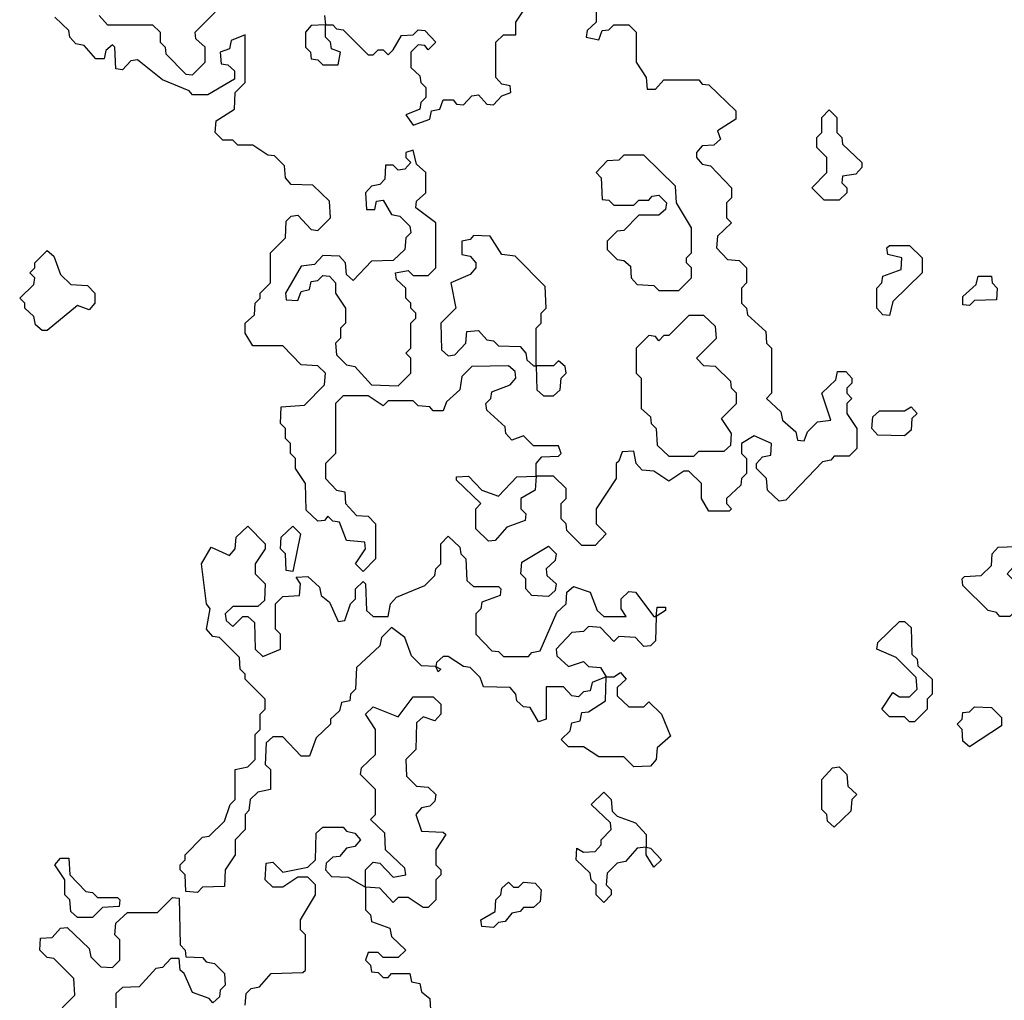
# Model space of a CAD drawing. Extents: x 2776963 to 2884430, y 684484 to 829250.
# Tile 245 of 256: x 2852090 to 2854054, y 814875 to 816830. Entities that reach past the tile are written whole.
import ezdxf

# ---------------------------------------------------------------- set-up
doc = ezdxf.new("R2010")
doc.units = 0

msp = doc.modelspace()

# ---------------------------------------------------------------- linework, layer by layer
at = {"layer": '0CON20XD'}
for points in [[(2852248.3, 816838.3), (2852265, 816820), (2852355, 816820), (2852370, 816805), (2852370, 816785), (2852380, 816775), (2852381.7, 816761.7), (2852421.7, 816721.7), (2852435, 816720), (2852460, 816745), (2852460, 816775), (2852441.7, 816791.7), (2852440, 816805), (2852480, 816845)], [(2852698.3, 816838.3), (2852700, 816820), (2852715, 816820), (2852721.7, 816811.7), (2852735, 816810), (2852785, 816760), (2852795, 816760), (2852805, 816770), (2852815, 816770), (2852825, 816760), (2852835, 816770), (2852851.7, 816798.3), (2852875, 816800), (2852885, 816810), (2852898.3, 816808.3), (2852920, 816785), (2852905, 816770), (2852898.3, 816778.3), (2852885, 816780), (2852870, 816765), (2852870, 816735), (2852888.3, 816718.3), (2852890, 816705), (2852900, 816695), (2852900, 816675), (2852890, 816665), (2852888.3, 816651.7), (2852860, 816640), (2852875, 816620), (2852908.3, 816631.7), (2852911.7, 816648.3), (2852928.3, 816651.7), (2852935, 816670), (2852955, 816670), (2852961.7, 816661.7), (2852975, 816660), (2852991.7, 816678.3), (2853005, 816680), (2853021.7, 816661.7), (2853035, 816660), (2853051.7, 816678.3), (2853070, 816685), (2853068.3, 816698.3), (2853051.7, 816701.7), (2853040, 816715), (2853040, 816785), (2853055, 816800), (2853080, 816800), (2853080, 816825), (2853100, 816855)], [(2853240, 816845), (2853240, 816825), (2853221.7, 816808.3), (2853220, 816795), (2853245, 816790), (2853251.7, 816808.3), (2853265, 816810), (2853275, 816820), (2853305, 816820), (2853320, 816805), (2853320, 816745), (2853340, 816715), (2853341.7, 816691.7), (2853358.3, 816691.7), (2853375, 816710), (2853445, 816710), (2853451.7, 816701.7), (2853465, 816700), (2853518.3, 816648.3), (2853518.3, 816631.7), (2853481.7, 816608.3), (2853488.3, 816591.7), (2853475, 816580), (2853451.7, 816578.3), (2853440, 816565), (2853440, 816555), (2853451.7, 816541.7), (2853468.3, 816538.3), (2853510, 816495), (2853510, 816475), (2853500, 816465), (2853500, 816435), (2853510, 816425), (2853481.7, 816398.3), (2853480, 816375), (2853501.7, 816351.7), (2853525, 816350), (2853540, 816335), (2853540, 816305), (2853530, 816295), (2853530, 816265), (2853540, 816255), (2853541.7, 816241.7), (2853578.3, 816208.3), (2853580, 816185), (2853590, 816175), (2853590, 816085), (2853580, 816075), (2853608.3, 816048.3), (2853611.7, 816031.7), (2853638.3, 816008.3), (2853641.7, 815991.7), (2853655, 815990), (2853661.7, 816008.3), (2853681.7, 816028.3), (2853708.3, 816031.7), (2853690, 816085), (2853718.3, 816111.7), (2853721.7, 816128.3), (2853738.3, 816128.3), (2853750, 816115), (2853750, 816105), (2853740, 816095), (2853740, 816085), (2853750, 816075), (2853740, 816065), (2853740, 816045), (2853760, 816015), (2853760, 815975), (2853745, 815960), (2853715, 815960), (2853708.3, 815951.7), (2853691.7, 815948.3), (2853618.3, 815871.7), (2853605, 815870), (2853581.7, 815891.7), (2853580, 815915), (2853560, 815935), (2853560, 815945), (2853571.7, 815958.3), (2853588.3, 815961.7), (2853590, 815985), (2853555, 816000), (2853530, 815985), (2853530, 815965), (2853540, 815955), (2853540, 815925), (2853530, 815915), (2853528.3, 815901.7), (2853500, 815875), (2853500, 815865), (2853510, 815855), (2853505, 815850), (2853465, 815850), (2853450, 815875), (2853450, 815905), (2853425, 815930), (2853415, 815930), (2853385, 815910), (2853355, 815930), (2853331.7, 815931.7), (2853320, 815945), (2853315, 815970), (2853291.7, 815968.3), (2853285, 815950)], [(2852775, 815730), (2852760, 815745), (2852780, 815775), (2852778.3, 815788.3), (2852741.7, 815791.7), (2852728.3, 815828.3), (2852715, 815830), (2852705, 815840), (2852698.3, 815831.7), (2852685, 815830), (2852661.7, 815851.7), (2852660, 815905), (2852640, 815935), (2852640, 815955), (2852630, 815965), (2852630, 815985), (2852620, 815995), (2852620, 816015), (2852610, 816025), (2852611.7, 816058.3), (2852658.3, 816061.7), (2852698.3, 816101.7), (2852700, 816125), (2852685, 816140), (2852651.7, 816141.7), (2852615, 816180), (2852555, 816180), (2852540, 816205), (2852540, 816225), (2852558.3, 816241.7), (2852560, 816265), (2852570, 816275), (2852570, 816285), (2852590, 816305), (2852590, 816365), (2852620, 816395), (2852621.7, 816428.3), (2852631.7, 816438.3), (2852645, 816440), (2852671.7, 816411.7), (2852685, 816410), (2852710, 816435), (2852708.3, 816468.3), (2852675, 816500), (2852631.7, 816501.7), (2852620, 816515), (2852618.3, 816538.3), (2852598.3, 816558.3), (2852585, 816560), (2852555, 816580), (2852525, 816580), (2852515, 816590), (2852495, 816590), (2852480, 816605), (2852481.7, 816628.3), (2852518.3, 816651.7), (2852520, 816685), (2852540, 816705), (2852540, 816800), (2852511.7, 816788.3), (2852508.3, 816771.7), (2852490, 816765), (2852491.7, 816741.7), (2852505, 816740), (2852518.3, 816728.3), (2852518.3, 816711.7), (2852465, 816680), (2852435, 816680), (2852428.3, 816688.3), (2852375, 816710), (2852325, 816750), (2852311.7, 816748.3), (2852295, 816730), (2852281.7, 816731.7), (2852280, 816775), (2852275, 816780), (2852261.7, 816768.3), (2852258.3, 816751.7), (2852241.7, 816751.7), (2852218.3, 816778.3), (2852201.7, 816781.7), (2852190, 816795), (2852188.3, 816808.3), (2852160, 816835)], [(2852725, 816740), (2852730, 816765), (2852711.7, 816771.7), (2852710, 816785), (2852700, 816795), (2852700, 816820), (2852671.7, 816818.3), (2852660, 816805), (2852660, 816775), (2852670, 816765), (2852671.7, 816751.7), (2852685, 816750), (2852695, 816740), (2852725, 816740)], [(2853725, 816470), (2853695, 816470), (2853670, 816495), (2853700, 816525), (2853700, 816555), (2853680, 816575), (2853680, 816595), (2853690, 816605), (2853690, 816635), (2853705, 816650), (2853720, 816635), (2853720, 816605), (2853730, 816595), (2853731.7, 816581.7), (2853770, 816545), (2853770, 816535), (2853758.3, 816521.7), (2853731.7, 816518.3), (2853730, 816505), (2853740, 816495), (2853740, 816485), (2853725, 816470)], [(2852845, 816100), (2852870, 816125), (2852870, 816155), (2852860, 816165), (2852870, 816175), (2852870, 816225), (2852880, 816235), (2852880, 816245), (2852870, 816255), (2852870, 816265), (2852860, 816275), (2852860, 816295), (2852841.7, 816311.7), (2852840, 816325), (2852865, 816330), (2852875, 816320), (2852905, 816320), (2852920, 816335), (2852920, 816425), (2852880, 816455), (2852881.7, 816468.3), (2852900, 816485), (2852900, 816525), (2852881.7, 816541.7), (2852875, 816570), (2852860, 816565), (2852860, 816555), (2852870, 816545), (2852858.3, 816531.7), (2852845, 816530), (2852835, 816540), (2852820, 816540), (2852818.3, 816511.7), (2852808.3, 816501.7), (2852791.7, 816498.3), (2852780, 816485), (2852781.7, 816451.7), (2852798.3, 816451.7), (2852801.7, 816468.3), (2852815, 816470), (2852831.7, 816441.7), (2852848.3, 816438.3), (2852868.3, 816418.3), (2852870, 816405), (2852860, 816395), (2852858.3, 816371.7), (2852835, 816350), (2852791.7, 816348.3), (2852755, 816310), (2852741.7, 816321.7), (2852740, 816345), (2852728.3, 816358.3), (2852695, 816360), (2852678.3, 816341.7), (2852651.7, 816338.3), (2852620, 816285), (2852621.7, 816271.7), (2852645, 816270), (2852651.7, 816288.3), (2852668.3, 816291.7), (2852671.7, 816308.3), (2852685, 816310), (2852695, 816320), (2852708.3, 816318.3), (2852720, 816305), (2852720, 816285), (2852740, 816255), (2852740, 816225), (2852730, 816215), (2852730, 816195), (2852720, 816185), (2852721.7, 816161.7), (2852741.7, 816141.7), (2852758.3, 816138.3), (2852791.7, 816101.7), (2852845, 816100)], [(2853405, 816290), (2853430, 816315), (2853430, 816335), (2853420, 816345), (2853420, 816355), (2853430, 816365), (2853430, 816415), (2853400, 816465), (2853398.3, 816498.3), (2853335, 816560), (2853295, 816560), (2853285, 816550), (2853261.7, 816548.3), (2853240, 816525), (2853250, 816515), (2853251.7, 816471.7), (2853265, 816470), (2853275, 816460), (2853315, 816460), (2853325, 816470), (2853345, 816470), (2853351.7, 816478.3), (2853365, 816480), (2853380, 816465), (2853378.3, 816451.7), (2853365, 816440), (2853325, 816440), (2853295, 816410), (2853281.7, 816408.3), (2853261.7, 816388.3), (2853261.7, 816371.7), (2853281.7, 816351.7), (2853295, 816350), (2853308.3, 816338.3), (2853310, 816315), (2853321.7, 816301.7), (2853355, 816300), (2853365, 816290), (2853405, 816290)], [(2853120, 816140), (2853120, 816215), (2853130, 816225), (2853130, 816245), (2853140, 816255), (2853138.3, 816298.3), (2853078.3, 816358.3), (2853051.7, 816361.7), (2853028.3, 816398.3), (2852995, 816400), (2852988.3, 816391.7), (2852971.7, 816388.3), (2852971.7, 816361.7), (2852988.3, 816358.3), (2853000, 816345), (2853000, 816335), (2852988.3, 816321.7), (2852950, 816305), (2852960, 816255), (2852930, 816225), (2852931.7, 816171.7), (2852945, 816160), (2852958.3, 816161.7), (2852980, 816185), (2852981.7, 816208.3), (2853005, 816210), (2853021.7, 816191.7), (2853035, 816190), (2853045, 816180), (2853088.3, 816178.3), (2853100, 816165), (2853101.7, 816151.7), (2853115, 816140), (2853120, 816140)], [(2852145, 816210), (2852135, 816210), (2852121.7, 816221.7), (2852118.3, 816238.3), (2852100, 816255), (2852100, 816265), (2852090, 816275), (2852118.3, 816301.7), (2852120, 816315), (2852110, 816325), (2852120, 816335), (2852120, 816345), (2852145, 816370), (2852158.3, 816358.3), (2852171.7, 816321.7), (2852191.7, 816301.7), (2852225, 816300), (2852240, 816285), (2852240, 816265), (2852228.3, 816251.7), (2852205, 816260), (2852145, 816210)], [(2853825, 816240), (2853811.7, 816241.7), (2853800, 816255), (2853800, 816295), (2853810, 816305), (2853811.7, 816318.3), (2853848.3, 816331.7), (2853850, 816355), (2853821.7, 816361.7), (2853820, 816375), (2853825, 816380), (2853865, 816380), (2853890, 816355), (2853890, 816325), (2853831.7, 816268.3), (2853825, 816240)], [(2853985, 816260), (2853971.7, 816261.7), (2853971.7, 816278.3), (2853998.3, 816301.7), (2854001.7, 816318.3), (2854028.3, 816318.3), (2854030, 816305), (2854040, 816295), (2854038.3, 816271.7), (2853995, 816270), (2853985, 816260)], [(2853435, 815960), (2853445, 815970), (2853495, 815970), (2853508.3, 815981.7), (2853510, 816005), (2853490, 816035), (2853520, 816065), (2853520, 816085), (2853510, 816095), (2853508.3, 816108.3), (2853478.3, 816138.3), (2853455, 816140), (2853440, 816155), (2853480, 816195), (2853478.3, 816218.3), (2853455, 816240), (2853425, 816240), (2853385, 816200), (2853375, 816200), (2853365, 816190), (2853358.3, 816198.3), (2853345, 816200), (2853320, 816175), (2853320, 816125), (2853330, 816115), (2853330, 816055), (2853348.3, 816038.3), (2853350, 816025), (2853360, 816015), (2853361.7, 815981.7), (2853385, 815960), (2853435, 815960)], [(2853155, 816080), (2853168.3, 816091.7), (2853170, 816115), (2853180, 816125), (2853178.3, 816138.3), (2853165, 816150), (2853155, 816140), (2853120, 816140), (2853121.7, 816091.7), (2853135, 816080), (2853155, 816080)], [(2853285, 815950), (2853280, 815945), (2853280, 815915), (2853240, 815855), (2853240, 815825), (2853260, 815805), (2853238.3, 815781.7), (2853211.7, 815781.7), (2853181.7, 815811.7), (2853180, 815825), (2853170, 815835), (2853170, 815865), (2853180, 815875), (2853180, 815895), (2853155, 815920), (2853120, 815920), (2853118.3, 815891.7), (2853090, 815875), (2853090, 815855), (2853100, 815845), (2853098.3, 815831.7), (2853061.7, 815818.3), (2853038.3, 815791.7), (2853025, 815790), (2853000, 815815), (2853000, 815855), (2853010, 815865), (2852961.7, 815911.7), (2852961.7, 815918.3), (2852985, 815920), (2853011.7, 815891.7), (2853045, 815880), (2853081.7, 815918.3), (2853120, 815920), (2853120, 815945), (2853131.7, 815958.3), (2853165, 815960), (2853170, 815965), (2853165, 815980), (2853115, 815980), (2853095, 816000), (2853071.7, 815991.7), (2853060, 816005), (2853058.3, 816018.3), (2853021.7, 816051.7), (2853020, 816065), (2853030, 816075), (2853031.7, 816088.3), (2853068.3, 816101.7), (2853080, 816115), (2853078.3, 816128.3), (2853065, 816140), (2852991.7, 816138.3), (2852971.7, 816118.3), (2852968.3, 816091.7), (2852941.7, 816068.3), (2852935, 816050), (2852915, 816050), (2852908.3, 816058.3), (2852885, 816060), (2852875, 816070), (2852825, 816070), (2852815, 816060), (2852785, 816080), (2852735, 816080), (2852720, 816065), (2852720, 815965), (2852700, 815945), (2852700, 815915), (2852721.7, 815891.7), (2852738.3, 815888.3), (2852740, 815865), (2852761.7, 815841.7), (2852785, 815840), (2852800, 815825), (2852800, 815755), (2852775, 815730)], [(2853855, 816000), (2853801.7, 816001.7), (2853790, 816015), (2853791.7, 816038.3), (2853805, 816050), (2853855, 816050), (2853868.3, 816058.3), (2853880, 816045), (2853870, 816035), (2853868.3, 816011.7), (2853855, 816000)], [(2852445, 815090), (2852421.7, 815091.7), (2852420, 815125), (2852410, 815135), (2852410, 815145), (2852420, 815155), (2852420, 815165), (2852455, 815200), (2852468.3, 815201.7), (2852498.3, 815231.7), (2852510, 815265), (2852520, 815275), (2852520, 815335), (2852545, 815340), (2852560, 815355), (2852560, 815405), (2852570, 815415), (2852570, 815445), (2852580, 815455), (2852580, 815475), (2852540, 815515), (2852540, 815525), (2852530, 815535), (2852528.3, 815558.3), (2852488.3, 815598.3), (2852475, 815600), (2852462.5, 815615), (2852470, 815655), (2852462.5, 815665), (2852452.5, 815745), (2852471.7, 815778.3), (2852508.3, 815761.7), (2852520, 815775), (2852521.7, 815798.3), (2852545, 815820), (2852580, 815785), (2852580, 815775), (2852560, 815745), (2852560, 815725), (2852580, 815705), (2852578.3, 815671.7), (2852565, 815660), (2852515, 815660), (2852500, 815645), (2852501.7, 815631.7), (2852515, 815620), (2852535, 815640), (2852545, 815640), (2852558.3, 815628.3), (2852560, 815575), (2852575, 815560), (2852610, 815575), (2852610, 815605), (2852600, 815615), (2852600, 815665), (2852615, 815680), (2852648.3, 815681.7), (2852650, 815705), (2852641.7, 815718.3), (2852665, 815720), (2852688.3, 815698.3), (2852691.7, 815681.7), (2852708.3, 815668.3), (2852725, 815630), (2852738.3, 815631.7), (2852750, 815665), (2852760, 815675), (2852760, 815695), (2852775, 815710), (2852780, 815705), (2852781.7, 815651.7), (2852795, 815640), (2852825, 815640), (2852830, 815665), (2852841.7, 815678.3), (2852898.3, 815701.7), (2852918.3, 815721.7), (2852920, 815735), (2852930, 815745), (2852930, 815785), (2852945, 815800), (2852968.3, 815778.3), (2852970, 815765), (2852980, 815755), (2852981.7, 815711.7), (2852995, 815700), (2853045, 815700), (2853050, 815695), (2853048.3, 815681.7), (2853011.7, 815668.3), (2853010, 815655), (2853000, 815645), (2853000, 815605), (2853031.7, 815571.7), (2853045, 815570), (2853055, 815560), (2853105, 815560), (2853111.7, 815568.3), (2853128.3, 815571.7), (2853161.7, 815648.3), (2853180, 815665), (2853181.7, 815688.3), (2853195, 815700), (2853228.3, 815688.3), (2853241.7, 815651.7), (2853255, 815640), (2853300, 815640), (2853290, 815655), (2853290, 815675), (2853305, 815690), (2853318.3, 815688.3), (2853355, 815640), (2853360, 815640), (2853361.7, 815658.3), (2853378.3, 815658.3), (2853378.3, 815651.7), (2853360, 815640), (2853358.3, 815591.7), (2853348.3, 815581.7), (2853335, 815580), (2853318.3, 815598.3), (2853285, 815600), (2853275, 815590), (2853248.3, 815618.3), (2853225, 815620), (2853215, 815610), (2853191.7, 815608.3), (2853160, 815575), (2853161.7, 815561.7), (2853185, 815540), (2853215, 815550), (2853225, 815540), (2853248.3, 815538.3), (2853260, 815520), (2853275, 815520), (2853288.3, 815528.3), (2853300, 815515), (2853281.7, 815498.3), (2853281.7, 815481.7), (2853305, 815460), (2853335, 815460), (2853345, 815470), (2853370, 815445), (2853388.3, 815401.7), (2853361.7, 815378.3), (2853360, 815355), (2853348.3, 815341.7), (2853315, 815340), (2853295, 815360), (2853245, 815360), (2853215, 815380), (2853185, 815380), (2853170, 815395), (2853188.3, 815411.7), (2853191.7, 815428.3), (2853208.3, 815431.7), (2853211.7, 815448.3), (2853225, 815450), (2853258.3, 815471.7), (2853260, 815520), (2853231.7, 815508.3), (2853228.3, 815491.7), (2853215, 815490), (2853205, 815480), (2853191.7, 815481.7), (2853175, 815500), (2853140, 815500), (2853140, 815435), (2853125, 815430), (2853108.3, 815458.3), (2853095, 815460), (2853081.7, 815471.7), (2853080, 815485), (2853068.3, 815498.3), (2853015, 815500), (2853008.3, 815518.3), (2852988.3, 815538.3), (2852975, 815540), (2852945, 815560), (2852935, 815560), (2852921.7, 815548.3), (2852920, 815540), (2852930, 815535), (2852925, 815530), (2852920, 815540), (2852891.7, 815541.7), (2852871.7, 815561.7), (2852858.3, 815598.3), (2852831.7, 815618.3), (2852811.7, 815598.3), (2852808.3, 815581.7), (2852761.7, 815538.3), (2852760, 815495), (2852750, 815485), (2852748.3, 815471.7), (2852731.7, 815468.3), (2852728.3, 815451.7), (2852710, 815435), (2852710, 815425), (2852681.7, 815398.3), (2852668.3, 815361.7), (2852651.7, 815361.7), (2852615, 815400), (2852595, 815400), (2852581.7, 815388.3), (2852580, 815345), (2852590, 815335), (2852590, 815295), (2852565, 815290), (2852550, 815275), (2852547, 815253), (2852540, 815245), (2852540, 815215), (2852520, 815195), (2852520, 815165), (2852500, 815135), (2852498.3, 815101.7), (2852455, 815100), (2852445, 815090)], [(2852635, 815730), (2852621.7, 815731.7), (2852620, 815765), (2852610, 815775), (2852611.7, 815798.3), (2852635, 815820), (2852650, 815805), (2852635, 815730)], [(2853145, 815680), (2853111.7, 815681.7), (2853100, 815695), (2853100, 815715), (2853090, 815725), (2853091.7, 815748.3), (2853145, 815780), (2853160, 815765), (2853158.3, 815751.7), (2853140, 815735), (2853141.7, 815721.7), (2853160, 815705), (2853158.3, 815691.7), (2853145, 815680)], [(2854065, 815640), (2854045, 815640), (2854038.3, 815648.3), (2854021.7, 815651.7), (2853971.7, 815701.7), (2853970, 815715), (2853975, 815720), (2854008.3, 815721.7), (2854028.3, 815741.7), (2854030, 815765), (2854041.7, 815778.3), (2854095, 815780), (2854110, 815765), (2854108.3, 815751.7), (2854095, 815740), (2854071.7, 815738.3), (2854060, 815725), (2854080, 815705), (2854080, 815655), (2854065, 815640)], [(2853875, 815430), (2853865, 815430), (2853855, 815440), (2853825, 815440), (2853810, 815455), (2853831.7, 815488.3), (2853845, 815480), (2853865, 815480), (2853880, 815495), (2853878.3, 815518.3), (2853838.3, 815558.3), (2853800, 815575), (2853801.7, 815588.3), (2853845, 815630), (2853855, 815630), (2853868.3, 815618.3), (2853870, 815565), (2853880, 815555), (2853881.7, 815541.7), (2853910, 815515), (2853910, 815485), (2853900, 815475), (2853900, 815455), (2853875, 815430)], [(2852540, 814865), (2852541.7, 814888.3), (2852551.7, 814898.3), (2852568.3, 814901.7), (2852591.7, 814928.3), (2852655, 814930), (2852660, 814935), (2852660, 815005), (2852650, 815015), (2852650, 815035), (2852680, 815085), (2852680, 815105), (2852665, 815120), (2852645, 815120), (2852615, 815100), (2852595, 815100), (2852580, 815115), (2852581.7, 815148.3), (2852595, 815150), (2852615, 815130), (2852665, 815140), (2852680, 815155), (2852681.7, 815208.3), (2852695, 815220), (2852735, 815220), (2852741.7, 815211.7), (2852758.3, 815208.3), (2852770, 815195), (2852758.3, 815181.7), (2852741.7, 815178.3), (2852728.3, 815161.7), (2852715, 815160), (2852701.7, 815148.3), (2852700, 815135), (2852711.7, 815121.7), (2852745, 815120), (2852780, 815100), (2852780, 815135), (2852795, 815150), (2852808.3, 815148.3), (2852835, 815120), (2852860, 815125), (2852858.3, 815138.3), (2852820, 815175), (2852818.3, 815208.3), (2852790, 815235), (2852800, 815245), (2852800, 815295), (2852770, 815325), (2852771.7, 815338.3), (2852800, 815365), (2852800, 815415), (2852780, 815445), (2852795, 815460), (2852845, 815440), (2852875, 815480), (2852915, 815480), (2852930, 815465), (2852930, 815445), (2852918.3, 815431.7), (2852895, 815440), (2852881.7, 815428.3), (2852880, 815375), (2852860, 815355), (2852861.7, 815321.7), (2852881.7, 815301.7), (2852905, 815300), (2852920, 815285), (2852918.3, 815271.7), (2852908.3, 815261.7), (2852891.7, 815258.3), (2852880, 815245), (2852891.7, 815211.7), (2852935, 815210), (2852940, 815205), (2852920, 815175), (2852920, 815145), (2852930, 815135), (2852930, 815125), (2852920, 815115), (2852920, 815075), (2852905, 815060), (2852895, 815060), (2852865, 815080), (2852845, 815080), (2852835, 815070), (2852808.3, 815098.3), (2852780, 815100), (2852780, 815055), (2852790, 815045), (2852791.7, 815031.7), (2852828.3, 815018.3), (2852831.7, 815001.7), (2852860, 814975), (2852845, 814960), (2852815, 814960), (2852805, 814970), (2852785, 814970), (2852780, 814955), (2852790, 814945), (2852791.7, 814931.7), (2852805, 814930), (2852815, 814920), (2852825, 814920), (2852831.7, 814928.3), (2852868.3, 814928.3), (2852871.7, 814911.7), (2852888.3, 814908.3), (2852891.7, 814891.7), (2852908.3, 814878.3), (2852910, 814845)], [(2853985, 815380), (2853971.7, 815391.7), (2853970, 815415), (2853960, 815425), (2853970, 815435), (2853971.7, 815448.3), (2853985, 815450), (2853995, 815460), (2854028.3, 815458.3), (2854048.3, 815438.3), (2854048.3, 815421.7), (2853985, 815380)], [(2853715, 815220), (2853701.7, 815231.7), (2853700, 815245), (2853690, 815255), (2853690, 815315), (2853711.7, 815338.3), (2853725, 815340), (2853740, 815325), (2853741.7, 815301.7), (2853760, 815285), (2853750, 815275), (2853748.3, 815251.7), (2853715, 815220)], [(2853255, 815070), (2853240, 815085), (2853240, 815105), (2853230, 815115), (2853228.3, 815128.3), (2853200, 815155), (2853201.7, 815178.3), (2853215, 815170), (2853238.3, 815171.7), (2853250, 815185), (2853250, 815195), (2853270, 815215), (2853268.3, 815228.3), (2853230, 815265), (2853255, 815290), (2853270, 815275), (2853271.7, 815251.7), (2853281.7, 815241.7), (2853318.3, 815228.3), (2853340, 815205), (2853340, 815180), (2853348.3, 815178.3), (2853370, 815155), (2853355, 815140), (2853340, 815165), (2853340, 815180), (2853321.7, 815178.3), (2853298.3, 815151.7), (2853281.7, 815148.3), (2853261.7, 815128.3), (2853260, 815105), (2853270, 815095), (2853270, 815085), (2853255, 815070)], [(2852235, 815040), (2852205, 815040), (2852191.7, 815051.7), (2852190, 815075), (2852180, 815085), (2852180, 815115), (2852160, 815145), (2852171.7, 815158.3), (2852188.3, 815158.3), (2852190, 815125), (2852221.7, 815091.7), (2852235, 815090), (2852245, 815080), (2852285, 815080), (2852290, 815075), (2852288.3, 815061.7), (2852255, 815060), (2852235, 815040)], [(2853035, 815020), (2853011.7, 815021.7), (2853010, 815035), (2853038.3, 815051.7), (2853040, 815075), (2853050, 815085), (2853051.7, 815098.3), (2853065, 815110), (2853075, 815100), (2853085, 815100), (2853095, 815110), (2853118.3, 815108.3), (2853130, 815095), (2853128.3, 815071.7), (2853115, 815060), (2853095, 815060), (2853088.3, 815051.7), (2853071.7, 815048.3), (2853058.3, 815031.7), (2853045, 815030), (2853035, 815020)], [(2852175, 814860), (2852200, 814885), (2852198.3, 814918.3), (2852158.3, 814958.3), (2852145, 814960), (2852130, 814975), (2852131.7, 814998.3), (2852155, 815000), (2852171.7, 815018.3), (2852185, 815020), (2852228.3, 814978.3), (2852231.7, 814961.7), (2852251.7, 814941.7), (2852275, 814940), (2852290, 814955), (2852290, 814995), (2852280, 815005), (2852281.7, 815028.3), (2852305, 815050), (2852365, 815050), (2852395, 815080), (2852408.3, 815078.3), (2852410, 814985), (2852420, 814975), (2852421.7, 814961.7), (2852455, 814960), (2852461.7, 814951.7), (2852478.3, 814948.3), (2852498.3, 814928.3), (2852500, 814905), (2852490, 814895), (2852488.3, 814881.7), (2852475, 814870), (2852468.3, 814878.3), (2852435, 814890), (2852418.3, 814928.3), (2852410, 814935), (2852408.3, 814958.3), (2852391.7, 814958.3), (2852375, 814940), (2852361.7, 814938.3), (2852328.3, 814901.7), (2852295, 814900), (2852281.7, 814888.3), (2852281.7, 814851.7)]]:
    msp.add_lwpolyline(points, dxfattribs=at)

doc.saveas('drawing.dxf')
